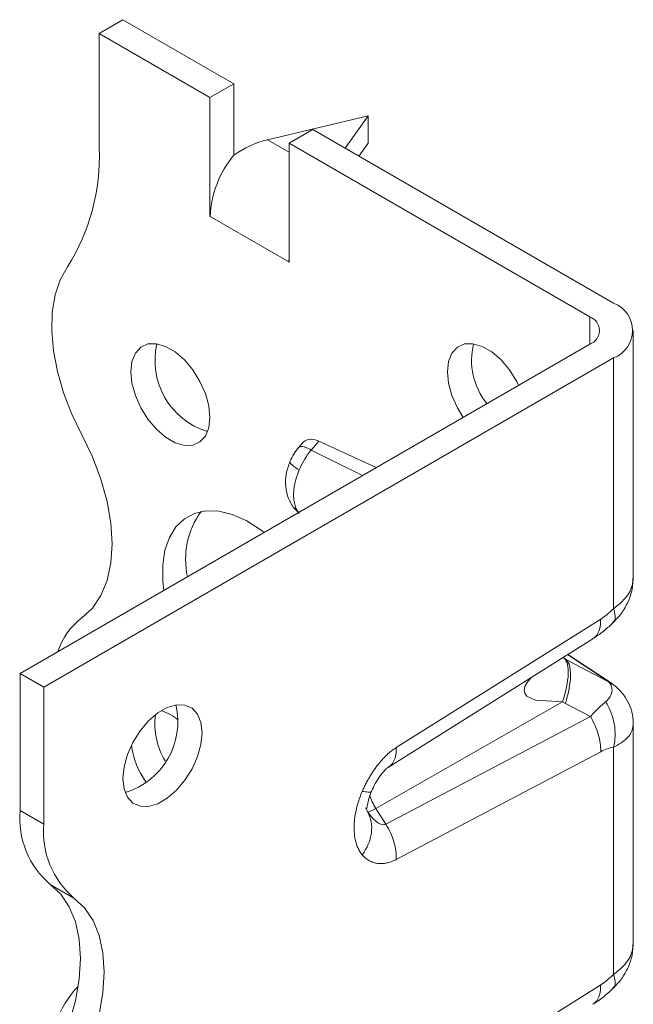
# Model space of a CAD drawing. Header units: millimetres. Extents: x 0 to 210, y 0 to 297.
# Tile 6 of 9: x 146 to 160, y 107 to 129. Entities that reach past the tile are written whole.
import ezdxf

# ---------------------------------------------------------------- set-up
doc = ezdxf.new("R2010")
doc.units = ezdxf.units.MM

msp = doc.modelspace()

# ---------------------------------------------------------------- linework, layer by layer
at = {"color": 7, "linetype": 'Continuous', "lineweight": 15}
for p, q in [((148.393, 129.441), (147.863, 129.134)), ((148.393, 129.441), (150.868, 128.012)), ((147.863, 129.134), (147.863, 126.572)), ((150.338, 127.706), (147.863, 129.134)), ((150.338, 127.706), (150.868, 128.012)), ((150.868, 128.012), (150.868, 126.412)), ((150.338, 125.048), (150.338, 127.706)), ((151.622, 126.76), (153.873, 127.297)), ((153.356, 126.575), (153.873, 127.297)), ((153.873, 127.297), (153.873, 126.685)), ((152.636, 126.991), (152.105, 126.685)), ((159.353, 123.113), (152.636, 126.991)), ((152.105, 126.481), (151.622, 126.76)), ((152.105, 126.685), (158.823, 122.807)), ((152.105, 126.685), (152.105, 124.027)), ((153.666, 126.396), (153.873, 126.685)), ((150.341, 125.05), (150.338, 125.048)), ((150.341, 125.046), (150.338, 125.048)), ((150.341, 125.05), (150.341, 125.046)), ((152.102, 124.033), (150.341, 125.05)), ((152.102, 124.033), (152.105, 124.135)), ((152.102, 124.033), (152.102, 124.029)), ((152.102, 124.029), (152.105, 124.031)), ((152.105, 124.027), (152.102, 124.029)), ((158.823, 122.807), (158.823, 122.195)), ((159.792, 116.991), (159.792, 122.501)), ((146.095, 114.847), (158.823, 122.195)), ((159.353, 121.889), (146.625, 114.541)), ((159.353, 116.289), (159.353, 121.889)), ((152.599, 119.833), (152.766, 120.031)), ((152.766, 120.031), (154.049, 119.439)), ((152.386, 119.972), (152.32, 119.893)), ((153.742, 119.262), (152.599, 119.833)), ((152.217, 118.532), (152.314, 118.437)), ((152.224, 118.54), (152.331, 118.418)), ((154.498, 113.19), (159.064, 116.058)), ((158.886, 115.625), (158.908, 115.639)), ((154.3, 112.737), (158.892, 115.621)), ((158.256, 115.178), (158.224, 115.202)), ((158.299, 115.152), (158.224, 115.202)), ((158.324, 115.265), (159.135, 114.735)), ((159.197, 114.703), (158.33, 115.269)), ((159.239, 114.66), (158.299, 115.152)), ((146.095, 114.847), (146.625, 114.541)), ((146.095, 111.785), (146.095, 114.847)), ((146.625, 114.541), (146.625, 111.479)), ((159.135, 114.735), (159.19, 114.701)), ((159.19, 114.701), (159.209, 114.688)), ((159.391, 114.56), (159.239, 114.66)), ((154.04, 111.832), (158.21, 114.209)), ((158.21, 114.209), (158.278, 114.173)), ((158.278, 114.173), (158.835, 113.881)), ((158.835, 113.881), (154.269, 111.477)), ((159.792, 108.826), (159.792, 113.722)), ((159.064, 113.096), (154.498, 110.692)), ((159.353, 108.124), (159.353, 113.199)), ((154.347, 112.774), (154.319, 112.756)), ((146.625, 111.479), (146.095, 111.785)), ((153.813, 111.842), (153.863, 111.747)), ((154.269, 111.477), (154.04, 111.832)), ((147.3, 109.827), (146.77, 110.134)), ((154.498, 105.024), (159.064, 107.893)), ((158.886, 107.459), (158.908, 107.473))]:
    msp.add_line(p, q, dxfattribs=at)
at = {"color": 7, "linetype": 'Continuous', "lineweight": 15, "flags": 128}
for points in [[(147.156, 123.925), (146.994, 123.636), (146.881, 123.297), (146.817, 122.914), (146.804, 122.496), (146.842, 122.051), (146.93, 121.587), (147.068, 121.113), (147.251, 120.637), (147.477, 120.171)], [(150.338, 120.561), (150.312, 120.331), (150.236, 120.145), (150.115, 120.012), (149.956, 119.941), (149.767, 119.936), (149.56, 119.996), (149.347, 120.119), (149.14, 120.298), (148.952, 120.521), (148.792, 120.776), (148.671, 121.049), (148.595, 121.322), (148.57, 121.581), (148.595, 121.811), (148.671, 121.997), (148.792, 122.13), (148.952, 122.201), (149.14, 122.206), (149.347, 122.146), (149.56, 122.023), (149.767, 121.845), (149.956, 121.621), (150.115, 121.366), (150.236, 121.094), (150.312, 120.82), (150.338, 120.561)], [(155.994, 120.562), (155.863, 120.777), (155.742, 121.049), (155.667, 121.323), (155.641, 121.582), (155.667, 121.812), (155.742, 121.998), (155.863, 122.131), (156.023, 122.202), (156.211, 122.207), (156.418, 122.147), (156.631, 122.024), (156.838, 121.845), (157.027, 121.622), (157.186, 121.367), (157.232, 121.276)], [(147.477, 120.171), (147.713, 119.681), (147.902, 119.182), (148.04, 118.686), (148.124, 118.201), (148.152, 117.74), (148.124, 117.311), (148.04, 116.923), (147.902, 116.586), (147.713, 116.305), (147.477, 116.088)], [(149.304, 116.7), (149.283, 116.906), (149.283, 117.268), (149.333, 117.595), (149.432, 117.881), (149.578, 118.117), (149.766, 118.297), (149.992, 118.417), (150.249, 118.474), (150.532, 118.466), (150.832, 118.393), (151.143, 118.257), (151.456, 118.062), (151.546, 117.994)], [(157.522, 114.761), (157.419, 114.646), (157.372, 114.555), (157.356, 114.473), (157.371, 114.402), (157.418, 114.341), (157.605, 114.251), (158.21, 114.209), (158.21, 114.209)], [(148.393, 112.5), (148.419, 112.759), (148.494, 113.032), (148.615, 113.305), (148.775, 113.56), (148.963, 113.783), (149.17, 113.962), (149.383, 114.085), (149.59, 114.145), (149.779, 114.14), (149.938, 114.069), (150.06, 113.936), (150.135, 113.749), (150.161, 113.52), (150.135, 113.261), (150.06, 112.987), (149.938, 112.715), (149.779, 112.46), (149.59, 112.236), (149.383, 112.058), (149.17, 111.935), (148.963, 111.875), (148.775, 111.88), (148.615, 111.951), (148.494, 112.084), (148.419, 112.27), (148.393, 112.5)], [(146.77, 106.051), (147.006, 106.541), (147.195, 107.039), (147.333, 107.536), (147.417, 108.02), (147.445, 108.482), (147.417, 108.911), (147.333, 109.298), (147.195, 109.636), (147.006, 109.916), (146.77, 110.134)], [(147.3, 109.827), (147.537, 109.61), (147.726, 109.33), (147.864, 108.992), (147.947, 108.605), (147.976, 108.176), (147.947, 107.714), (147.864, 107.23), (147.726, 106.733), (147.537, 106.235), (147.3, 105.745)]]:
    msp.add_lwpolyline(points, dxfattribs=at)
at = {"color": 7, "linetype": 'Continuous', "lineweight": 15}
for centre, radius, start, end in [((143.259, 126.384), 4.608, 327.7485, 2.3387), ((152.641, 124.944), 2.302, 140.2279, 177.3607), ((159.121, 122.501), 0.655, 290.7834, 69.2166), ((158.707, 122.501), 0.327, 290.7834, 69.2166), ((150.768, 121.83), 1.658, 166.9497, 253.045), ((157.721, 121.839), 1.541, 166.2643, 219.0625), ((151.609, 117.393), 1.816, 144.1115, 192.3125), ((148.4, 114.864), 1.533, 127.0068, 162.0664), ((147.962, 113.769), 1.658, 286.955, 13.0503), ((150.76, 113.729), 1.652, 173.2576, 210.3855), ((148.886, 112.92), 1.155, 49.9089, 71.5349), ((150.521, 113.533), 1.961, 188.6042, 214.9351), ((154.927, 112.41), 1.059, 195.4817, 213.0764), ((148.048, 111.62), 1.96, 175.1648, 229.309), ((153.644, 112.432), 0.719, 287.7096, 303.3681), ((148.578, 111.314), 1.96, 175.1648, 229.309), ((148.945, 106.363), 2.154, 136.0299, 186.5514)]:
    msp.add_arc(centre, radius, start, end, dxfattribs=at)
for centre, major_axis, ratio, start_param, end_param in [((151.622, 125.535), (1.387, 0.799), 0.717482, 1.179006, 1.702605), ((152.812, 119.313), (-0.326, 0.736), 0.568519, 5.708832, 6.555062)]:
    msp.add_ellipse(centre, major_axis=major_axis, ratio=ratio, start_param=start_param, end_param=end_param, dxfattribs=at)
for points, knots in [([(152.319, 119.893), (152.281, 119.844), (152.205, 119.745), (152.151, 119.633), (152.124, 119.576)], [0, 0, 0, 0, 0.5003588, 1, 1, 1, 1]), ([(152.599, 119.833), (152.553, 119.855), (152.461, 119.9), (152.364, 119.92), (152.335, 119.901), (152.32, 119.892)], [0, 0, 0, 0, 0.338768, 0.677535, 1, 1, 1, 1]), ([(152.331, 119.387), (152.36, 119.456), (152.439, 119.614), (152.538, 119.758), (152.599, 119.833)], [-0.03148795, -0.03148795, -0.03148795, -0.03148795, -0.0179513, 0.00000001, 0.00000001, 0.00000001, 0.00000001]), ([(152.124, 119.576), (152.092, 119.484), (152.027, 119.3), (152.019, 119.012), (152.075, 118.747), (152.17, 118.603), (152.217, 118.532)], [0, 0, 0, 0, 0.256062, 0.510977, 0.76023, 1, 1, 1, 1]), ([(152.331, 119.387), (152.272, 119.426), (152.155, 119.504), (152.104, 119.564), (152.126, 119.574), (152.128, 119.575)], [0, 0, 0, 0, 0.481293, 0.962532, 1, 1, 1, 1]), ([(152.331, 118.418), (152.308, 118.444), (152.267, 118.506), (152.226, 118.621), (152.205, 118.753), (152.205, 118.877), (152.215, 118.98), (152.228, 119.059), (152.259, 119.195), (152.296, 119.306), (152.331, 119.387)], [-0.10675045, -0.10675045, -0.10675045, -0.10675045, -0.09599928, -0.0852481, -0.07449692, -0.06374574, -0.05837015, -0.05299456, -0.04761897, -0.03149221, -0.03149221, -0.03149221, -0.03149221]), ([(159.337, 115.975), (159.403, 116.045), (159.539, 116.188), (159.684, 116.445), (159.778, 116.722), (159.788, 116.913), (159.792, 117.006)], [0, 0, 0, 0, 0.24083, 0.496394, 0.753478, 1, 1, 1, 1]), ([(159.353, 116.289), (159.432, 116.353), (159.627, 116.508), (159.774, 116.755), (159.784, 116.931), (159.787, 116.991)], [0, 0, 0, 0, 0.309526, 0.761395, 1, 1, 1, 1]), ([(159.353, 116.289), (159.367, 116.235), (159.396, 116.125), (159.383, 116.021), (159.344, 115.991), (159.331, 115.982)], [0, 0, 0, 0, 0.403214, 0.806293, 1, 1, 1, 1]), ([(158.908, 115.639), (158.918, 115.644), (158.962, 115.67), (159.014, 115.756), (159.061, 115.889), (159.063, 116.002), (159.064, 116.058)], [0, 0, 0, 0, 0.085798, 0.390532, 0.695266, 1, 1, 1, 1]), ([(158.911, 115.635), (158.989, 115.688), (159.13, 115.784), (159.274, 115.917), (159.337, 115.975)], [0, 0, 0, 0, 0.559663, 1, 1, 1, 1]), ([(158.299, 115.152), (158.362, 115.085), (158.393, 114.961), (158.386, 114.623), (158.347, 114.41), (158.278, 114.173)], [0, 0, 0, 0, 0.5, 0.5, 1, 1, 1, 1]), ([(159.239, 114.66), (159.283, 114.62), (159.31, 114.57), (159.322, 114.464), (159.312, 114.409), (159.272, 114.323), (159.251, 114.291), (159.21, 114.243), (159.193, 114.226), (159.174, 114.211)], [0, 0, 0, 0, 0.0439295, 0.0439295, 0.0835279, 0.0835279, 0.1082769, 0.1082769, 0.123745, 0.123745, 0.123745, 0.123745]), ([(159.392, 114.561), (159.365, 114.582), (159.313, 114.623), (159.245, 114.669), (159.212, 114.692)], [0, 0, 0, 0, 0.51208, 1, 1, 1, 1]), ([(159.792, 113.733), (159.785, 113.818), (159.772, 113.984), (159.68, 114.213), (159.555, 114.409), (159.444, 114.512), (159.391, 114.561)], [0, 0, 0, 0, 0.270359, 0.530021, 0.774567, 1, 1, 1, 1]), ([(158.835, 113.881), (158.854, 113.901), (158.891, 113.943), (158.947, 114.002), (159.004, 114.059), (159.06, 114.113), (159.118, 114.165), (159.155, 114.196), (159.174, 114.211)], [0, 0, 0, 0, 0.155959, 0.316112, 0.480529, 0.649277, 0.822415, 1, 1, 1, 1]), ([(159.353, 113.199), (159.393, 113.361), (159.402, 113.727), (159.267, 114.07), (159.174, 114.211)], [0.0000054, 0.0000054, 0.0000054, 0.0000054, 0.5, 1, 1, 1, 1]), ([(159.064, 113.096), (159.069, 113.217), (159.05, 113.352), (158.971, 113.622), (158.911, 113.757), (158.835, 113.881)], [0, 0, 0, 0, 0.5, 0.5, 1, 1, 1, 1]), ([(159.789, 113.734), (159.786, 113.683), (159.776, 113.542), (159.627, 113.347), (159.432, 113.241), (159.353, 113.199)], [0, 0, 0, 0, 0.254051, 0.696752, 1, 1, 1, 1]), ([(153.739, 112.212), (153.753, 112.243), (153.78, 112.304), (153.825, 112.394), (153.872, 112.481), (153.921, 112.565), (153.972, 112.646), (154.025, 112.723), (154.094, 112.816), (154.179, 112.918), (154.283, 113.024), (154.389, 113.117), (154.461, 113.165), (154.498, 113.19)], [0, 0, 0, 0, 0.078857, 0.155881, 0.23132, 0.305439, 0.378517, 0.450844, 0.522721, 0.645671, 0.764906, 0.882346, 1, 1, 1, 1]), ([(154.498, 113.19), (154.497, 113.133), (154.495, 113.021), (154.448, 112.887), (154.398, 112.803), (154.355, 112.778), (154.347, 112.774)], [0, 0, 0, 0, 0.309755, 0.61951, 0.929266, 1, 1, 1, 1]), ([(153.946, 112.214), (153.973, 112.272), (154.027, 112.39), (154.13, 112.554), (154.226, 112.67), (154.3, 112.738), (154.33, 112.757), (154.344, 112.766)], [0, 0, 0, 0, 0.256039, 0.515108, 0.762627, 0.881527, 1, 1, 1, 1]), ([(153.739, 110.794), (153.729, 110.805), (153.709, 110.829), (153.683, 110.868), (153.659, 110.91), (153.638, 110.955), (153.619, 111.003), (153.591, 111.087), (153.565, 111.215), (153.555, 111.397), (153.565, 111.591), (153.595, 111.773), (153.637, 111.934), (153.681, 112.074), (153.72, 112.166), (153.739, 112.212)], [0, 0, 0, 0, 0.0414007, 0.0827751, 0.12424, 0.165912, 0.2079054, 0.2503324, 0.3742039, 0.5002025, 0.6262768, 0.750184, 0.8346838, 0.9176512, 1, 1, 1, 1]), ([(153.739, 112.212), (153.787, 112.205), (153.884, 112.19), (153.946, 112.198), (153.943, 112.219), (153.942, 112.222)], [0, 0, 0, 0, 0.452213, 0.904219, 1, 1, 1, 1]), ([(153.827, 111.826), (153.831, 111.826), (153.841, 111.828), (153.852, 111.911), (153.878, 112.037), (153.925, 112.161), (153.948, 112.22)], [0, 0, 0, 0, 0.172827, 0.471541, 0.750062, 1, 1, 1, 1]), ([(154.269, 111.477), (154.268, 111.477), (154.267, 111.476), (154.25, 111.469), (154.233, 111.466), (154.196, 111.467), (154.177, 111.47), (154.123, 111.49), (154.088, 111.511), (153.992, 111.587), (153.929, 111.656), (153.865, 111.745), (153.864, 111.746), (153.863, 111.747)], [-0.8457918, -0.8457918, -0.8457918, -0.8457918, -0.8399668, -0.8399668, -0.709504, -0.709504, -0.5790412, -0.5790412, -0.3703007, -0.3703007, -0.0363158, -0.0363158, -0.0320742, -0.0320742, -0.0320742, -0.0320742]), ([(154.498, 110.692), (154.479, 110.683), (154.443, 110.665), (154.389, 110.643), (154.336, 110.625), (154.284, 110.612), (154.232, 110.603), (154.181, 110.598), (154.13, 110.598), (154.064, 110.604), (153.984, 110.623), (153.895, 110.662), (153.811, 110.718), (153.763, 110.768), (153.739, 110.794)], [0, 0, 0, 0, 0.058964, 0.117635, 0.176265, 0.235106, 0.294408, 0.354415, 0.415363, 0.477477, 0.603405, 0.731454, 0.863177, 1, 1, 1, 1]), ([(159.337, 107.81), (159.403, 107.879), (159.539, 108.023), (159.684, 108.279), (159.778, 108.556), (159.788, 108.747), (159.792, 108.841)], [0, 0, 0, 0, 0.24083, 0.496394, 0.753478, 1, 1, 1, 1]), ([(159.353, 108.124), (159.432, 108.187), (159.627, 108.343), (159.774, 108.59), (159.784, 108.765), (159.787, 108.826)], [0, 0, 0, 0, 0.309526, 0.761395, 1, 1, 1, 1]), ([(159.353, 108.124), (159.367, 108.069), (159.396, 107.959), (159.383, 107.856), (159.344, 107.826), (159.331, 107.816)], [0, 0, 0, 0, 0.403214, 0.806293, 1, 1, 1, 1]), ([(158.908, 107.473), (158.918, 107.479), (158.962, 107.505), (159.014, 107.59), (159.061, 107.724), (159.063, 107.836), (159.064, 107.893)], [0, 0, 0, 0, 0.085798, 0.390532, 0.695266, 1, 1, 1, 1]), ([(158.911, 107.469), (158.989, 107.523), (159.13, 107.619), (159.274, 107.751), (159.337, 107.81)], [0, 0, 0, 0, 0.559663, 1, 1, 1, 1])]:
    msp.add_open_spline(points, degree=3, knots=knots, dxfattribs=at)
for points in [[(159.353, 116.289), (159.253, 116.194), (159.155, 116.116), (159.064, 116.058)], [(158.21, 114.209), (158.286, 114.447), (158.375, 114.873), (158.318, 115.115), (158.256, 115.178)], [(158.299, 115.152), (158.285, 115.161), (158.27, 115.169), (158.256, 115.178)], [(159.135, 114.735), (159.179, 114.706), (159.214, 114.681), (159.239, 114.66)], [(159.064, 113.096), (159.155, 113.144), (159.253, 113.179), (159.353, 113.199)], [(153.739, 110.794), (153.849, 110.944), (153.992, 111.288), (153.937, 111.614), (153.863, 111.747)], [(154.498, 110.692), (154.502, 110.813), (154.466, 111.082), (154.345, 111.354), (154.269, 111.477)], [(159.353, 108.124), (159.253, 108.028), (159.155, 107.95), (159.064, 107.893)]]:
    msp.add_open_spline(points, degree=3, dxfattribs=at)

doc.saveas('drawing.dxf')
